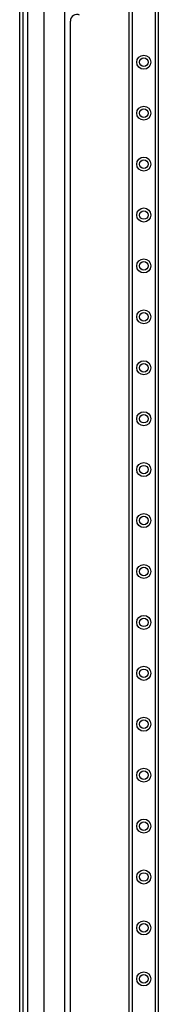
# Model space of a CAD drawing. Header units: inches. Extents: x 6 to 216, y 11 to 118.
# Tile 38 of 212: x 5.55 to 8.23, y 30.19 to 49.22. Entities that reach past the tile are written whole.
import ezdxf

# ---------------------------------------------------------------- set-up
doc = ezdxf.new("R2010")
doc.units = ezdxf.units.IN
doc.header["$MEASUREMENT"] = 0
doc.layers.add('Visible Edges(ANSI)', color=7, linetype='Continuous', lineweight=25)
doc.layers.add('Visible Tangent Edges(ANSI)', color=7, linetype='Continuous', lineweight=25)

msp = doc.modelspace()

# ---------------------------------------------------------------- linework, layer by layer
at = {"layer": 'Visible Edges(ANSI)'}
for p, q in [((5.549, 79.618), (5.549, 20.137)), ((5.617, 20.137), (5.617, 79.618)), ((7.669, 21.499), (7.669, 78.255)), ((8.231, 78.255), (8.231, 21.499)), ((6.021, 24.61), (6.021, 49.494)), ((6.415, 49.494), (6.415, 24.61)), ((6.53, 24.905), (6.53, 49.198))]:
    msp.add_line(p, q, dxfattribs=at)
for centre in [(7.95, 48.401), (7.95, 47.417), (7.95, 46.432), (7.95, 45.448), (7.95, 44.464), (7.95, 43.48), (7.95, 42.495), (7.95, 41.511), (7.95, 40.527), (7.95, 39.543), (7.95, 38.558), (7.95, 37.574), (7.95, 36.59), (7.95, 35.606), (7.95, 34.621), (7.95, 33.637), (7.95, 32.653), (7.95, 31.669), (7.95, 30.684)]:
    msp.add_circle(centre, 0.0825, dxfattribs=at)
msp.add_arc((6.655, 49.198), 0.125, 64.8704, 180, dxfattribs=at)
at = {"layer": 'Visible Tangent Edges(ANSI)'}
for p, q in [((5.71, 20.137), (5.71, 79.618)), ((7.723, 78.255), (7.723, 21.499)), ((8.177, 21.499), (8.177, 78.255))]:
    msp.add_line(p, q, dxfattribs=at)
for centre in [(7.95, 48.401), (7.95, 47.417), (7.95, 46.432), (7.95, 45.448), (7.95, 44.464), (7.95, 43.48), (7.95, 42.495), (7.95, 41.511), (7.95, 40.527), (7.95, 39.543), (7.95, 38.558), (7.95, 37.574), (7.95, 36.59), (7.95, 35.606), (7.95, 34.621), (7.95, 33.637), (7.95, 32.653), (7.95, 31.669), (7.95, 30.684)]:
    msp.add_circle(centre, 0.136, dxfattribs=at)

doc.saveas('drawing.dxf')
